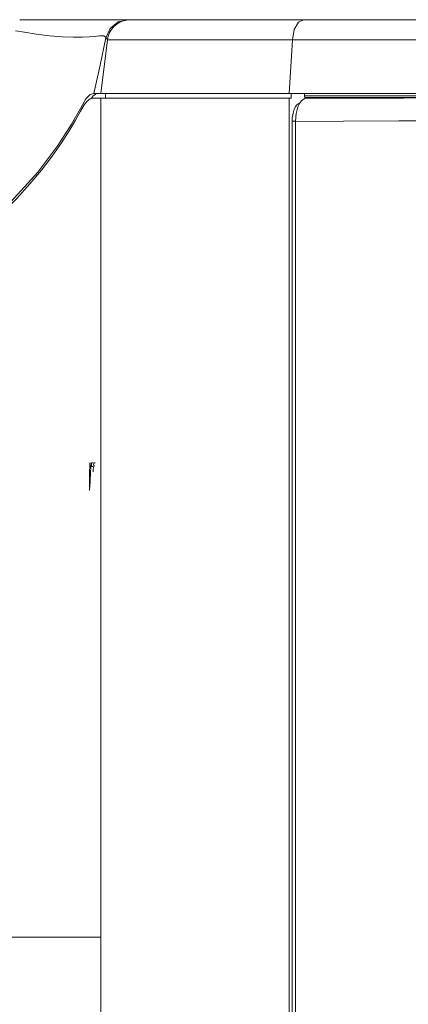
# Model space of a CAD drawing. Header units: millimetres. Extents: x 3925 to 5043, y -86 to 778.
# Tile 109 of 164: x 4658 to 4668, y 274 to 300. Entities that reach past the tile are written whole.
import ezdxf

# ---------------------------------------------------------------- set-up
doc = ezdxf.new("R2010")
doc.units = ezdxf.units.MM
doc.header["$LTSCALE"] = 46.255
for name, color, linetype in [('H30-LEFT-COVDXF_CONTINUOUS_LINE', 7, 'CONTINUOUS'), ('H30K-FRONT-CDXF_CONTINUOUS_LINE', 7, 'CONTINUOUS'), ('H30K-TOP-COVDXF_CONTINUOUS_LINE', 7, 'CONTINUOUS')]:
    doc.layers.add(name, color=color, linetype=linetype)

msp = doc.modelspace()

# ---------------------------------------------------------------- linework, layer by layer
at = {"layer": 'H30-LEFT-COVDXF_CONTINUOUS_LINE', "color": 7, "linetype": 'Continuous', "lineweight": 0}
for p, q in [((4665.5075, 298.2887), (4665.5586, 298.3143)), ((4665.5586, 298.3143), (4665.6553, 298.3437)), ((4665.3063, 297.6957), (4665.3109, 297.8067)), ((4665.3109, 297.8067), (4665.3248, 297.9141)), ((4665.211, 297.7037), (4665.211, 258.6796)), ((4665.3063, 297.7037), (4665.211, 297.7037)), ((4665.3063, 297.6957), (4665.3063, 258.6904))]:
    msp.add_line(p, q, dxfattribs=at)
for points in [[(4665.4158, 298.1824), (4665.4594, 298.2443), (4665.5075, 298.2887)], [(4665.5586, 298.3143), (4666.7991, 298.3231), (4668.2346, 298.3287), (4669.6855, 298.3318), (4671.1357, 298.3334), (4672.5286, 298.3338)], [(4665.4126, 298.19), (4665.3723, 298.1697), (4665.3343, 298.1349), (4665.2998, 298.0864), (4665.2698, 298.0257), (4665.2452, 297.9549)], [(4665.3248, 297.9141), (4665.3474, 298.0146), (4665.3781, 298.105), (4665.4158, 298.1824)], [(4665.2452, 297.9549), (4665.2269, 297.8759), (4665.2154, 297.7914), (4665.211, 297.7037)], [(4665.3063, 297.6957), (4666.6065, 297.7036), (4668.1033, 297.7087), (4669.6064, 297.7116), (4671.1004, 297.7131), (4672.5286, 297.7135)]]:
    msp.add_lwpolyline(points, dxfattribs=at)
at = {"layer": 'H30K-FRONT-CDXF_CONTINUOUS_LINE', "color": 7, "linetype": 'Continuous', "lineweight": 0}
for p, q in [((4659.8072, 298.3287), (4659.7365, 298.3045)), ((4659.8252, 298.3887), (4659.7642, 298.314)), ((4659.8072, 298.3287), (4665.19, 298.3287)), ((4659.8969, 298.4369), (4659.8252, 298.3887)), ((4660.0286, 258.6766), (4660.0286, 298.3287)), ((4660.1536, 298.3287), (4660.1536, 298.4537)), ((4665.1312, 258.6761), (4665.1312, 298.3287)), ((4665.19, 298.4537), (4665.19, 298.3287)), ((4659.7711, 288.4337), (4659.7538, 288.1846)), ((4659.7642, 288.4337), (4659.7711, 288.4337)), ((4659.7803, 288.4337), (4659.7761, 288.338)), ((4659.8213, 288.4337), (4659.7803, 288.4337)), ((4659.8333, 288.3699), (4659.8398, 288.4178)), ((4659.8398, 288.4178), (4659.8461, 288.4337)), ((4659.8461, 288.4337), (4659.8729, 288.4337)), ((4659.7538, 288.1846), (4659.7367, 287.9345)), ((4659.7761, 288.338), (4659.8104, 288.338)), ((4659.8215, 288.1944), (4659.8242, 288.2582)), ((4659.8242, 288.2582), (4659.8273, 288.3061)), ((4659.8376, 288.338), (4659.8341, 288.3061)), ((4659.8417, 288.354), (4659.8376, 288.338)), ((4659.863, 288.354), (4659.8417, 288.354)), ((4659.7367, 287.9345), (4659.7197, 287.6837))]:
    msp.add_line(p, q, dxfattribs=at)
for points in [[(4659.7365, 298.3045), (4659.6633, 298.2487), (4659.5801, 298.144)], [(4659.5801, 298.144), (4659.4759, 297.972), (4659.3416, 297.7335), (4659.1717, 297.4423), (4658.9609, 297.1116), (4658.7085, 296.7504), (4658.4233, 296.3776), (4658.1069, 295.9987), (4657.7523, 295.6089), (4657.3402, 295.1908), (4656.8572, 294.7331), (4656.3016, 294.2261)], [(4659.7318, 288.4337), (4659.7295, 288.3251), (4659.7272, 288.2162), (4659.725, 288.1073), (4659.7229, 287.9981), (4659.7209, 287.8889), (4659.719, 287.7795)], [(4660.0286, 275.5787), (4658.3993, 275.5787), (4655.0688, 275.5786)]]:
    msp.add_lwpolyline(points, dxfattribs=at)
at = {"layer": 'H30K-TOP-COVDXF_CONTINUOUS_LINE', "color": 7, "linetype": 'Continuous', "lineweight": 0}
for p, q in [((4657.8325, 300.4537), (4717.7792, 300.4537)), ((4660.5786, 300.4537), (4660.107, 300.4537)), ((4660.5029, 300.3912), (4660.285, 300.2161)), ((4660.7753, 300.4537), (4660.5029, 300.3912)), ((4660.8692, 300.4537), (4660.6697, 300.4537)), ((4660.8271, 300.4537), (4660.7462, 300.4484)), ((4660.8353, 300.4537), (4660.7757, 300.4537)), ((4660.8351, 300.4537), (4660.8271, 300.4537)), ((4663.5639, 300.4537), (4662.8139, 300.4537)), ((4666.5639, 300.4537), (4665.8139, 300.4537)), ((4660.285, 300.2161), (4660.1652, 299.9636)), ((4660.1648, 299.9619), (4660.0079, 299.2175)), ((4660.0286, 298.4537), (4660.2068, 299.9049)), ((4660.2068, 299.9049), (4717.7792, 299.9049)), ((4665.2188, 299.9049), (4665.1312, 298.4537)), ((4660.0079, 299.2175), (4659.8382, 298.4537)), ((4659.6266, 298.3088), (4659.4767, 298.0483)), ((4659.7422, 298.4216), (4659.6266, 298.3088)), ((4659.8382, 298.4537), (4659.7422, 298.4216)), ((4659.8382, 298.4537), (4717.7792, 298.4537)), ((4665.5441, 298.3933), (4665.5441, 298.4537)), ((4665.5479, 298.3666), (4665.5441, 298.3933)), ((4665.5441, 298.3933), (4717.7792, 298.3933)), ((4665.5717, 298.3437), (4717.7792, 298.3437))]:
    msp.add_line(p, q, dxfattribs=at)
for points in [[(4665.524, 300.4537), (4665.3813, 300.3822), (4665.2711, 300.1842), (4665.2188, 299.9049)], [(4657.7215, 300.1536), (4657.9619, 300.1112), (4658.2763, 300.0627), (4658.6361, 300.0188), (4658.9873, 299.9896), (4659.2915, 299.9771), (4659.5344, 299.9777), (4659.7158, 299.9861), (4659.8448, 299.9971), (4659.9341, 300.0074), (4659.9956, 300.0151), (4660.0385, 300.0193), (4660.0691, 300.02), (4660.0917, 300.0175), (4660.1089, 300.0124), (4660.1226, 300.0054), (4660.1339, 299.997), (4660.1438, 299.9875), (4660.1537, 299.9761), (4660.1648, 299.9619)], [(4660.1652, 299.9636), (4660.1933, 299.9321), (4660.2093, 299.9144), (4660.21, 299.9134)], [(4665.5717, 298.3437), (4665.5582, 298.3481), (4665.5479, 298.3666)], [(4659.4767, 298.0483), (4659.2389, 297.6165), (4658.8641, 297.0408), (4658.3215, 296.321), (4657.5951, 295.511), (4656.7032, 294.6653)]]:
    msp.add_lwpolyline(points, dxfattribs=at)
msp.add_arc((4660.8271, 299.8287), 0.625, 97.4388, 173, dxfattribs=at)

doc.saveas('drawing.dxf')
